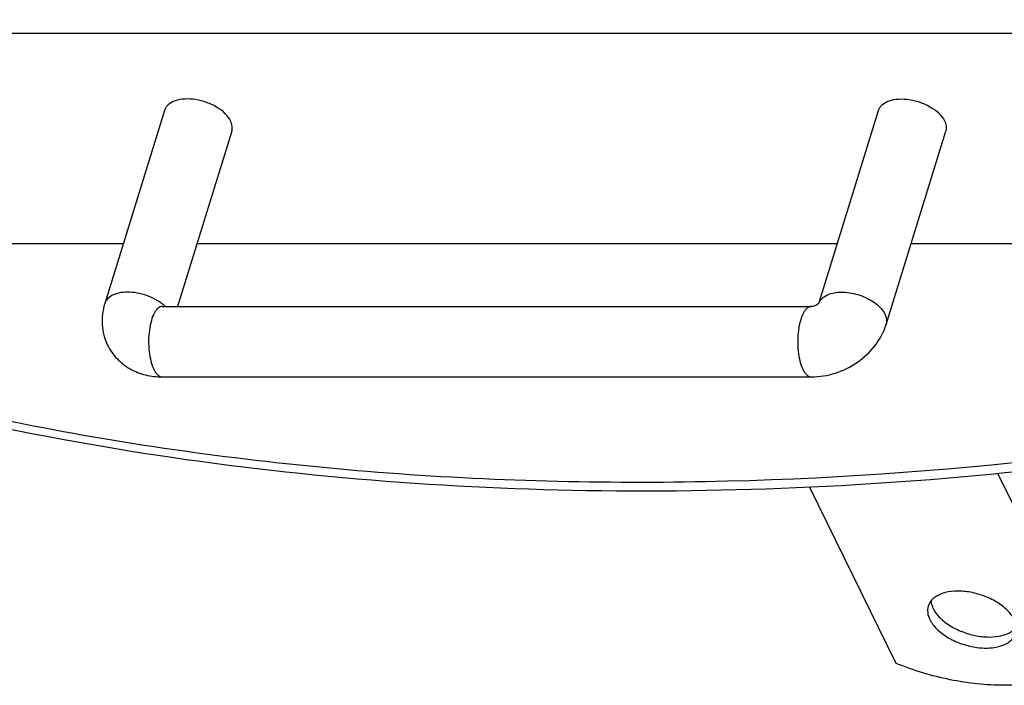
# Model space of a CAD drawing. Header units: millimetres. Extents: x 0 to 4200, y 0 to 2970.
# Tile 11 of 17: x 3044 to 3183, y 887 to 981. Entities that reach past the tile are written whole.
import ezdxf

# ---------------------------------------------------------------- set-up
doc = ezdxf.new("R2010")
doc.units = ezdxf.units.MM
doc.header["$LTSCALE"] = 231
doc.layers.get('0').update_dxf_attribs({"linetype": 'CONTINUOUS'})
doc.layers.add('005_AXIS', color=7, linetype='CONTINUOUS')

msp = doc.modelspace()

# ---------------------------------------------------------------- linework, layer by layer
at = {"color": 7, "linetype": 'CONTINUOUS'}
for p, q in [((2946.89, 979.058), (3279.954, 979.058)), ((3064.087, 968.102), (3055.615, 940.686)), ((3156.982, 940.847), (3165.404, 968.102)), ((3073.641, 965.15), (3065.96, 940.293)), ((3166.486, 937.733), (3174.958, 965.15)), ((2961.532, 949.221), (3058.252, 949.221)), ((3068.719, 949.221), (3159.569, 949.221)), ((3170.036, 949.221), (3294.596, 949.221)), ((3156.97, 940.809), (3156.982, 940.847)), ((3063.772, 940.293), (3063.787, 940.293)), ((3063.787, 940.293), (3155.893, 940.293)), ((3063.787, 930.293), (3155.893, 930.293))]:
    msp.add_line(p, q, dxfattribs=at)
at = {"color": 9, "linetype": 'CONTINUOUS'}
msp.add_arc((3158.514, 940.196), 1.656, 156.91377, 157.27837, dxfattribs=at)
at = {"color": 7, "linetype": 'CONTINUOUS'}
for points, knots in [([(2832.165, 1070.946), (2836.021, 1063.089), (2844.633, 1047.744), (2860.062, 1026.19), (2877.918, 1006.205), (2898.082, 987.918), (2920.423, 971.443), (2953.314, 951.792), (2999.373, 932.402), (3059.902, 918.079), (3124.912, 912.664), (3192.787, 916.256), (3261.865, 928.738), (3330.442, 949.79), (3396.825, 978.885), (3459.372, 1015.3), (3516.532, 1058.138), (3566.887, 1106.344), (3609.188, 1158.748), (3642.364, 1214.057), (3658.242, 1253.011), (3664.262, 1272.495)], [0, 0, 0, 0, 0.025303, 0.050752, 0.0764867, 0.1026352, 0.1293098, 0.156603, 0.2132554, 0.2729662, 0.3357172, 0.4012083, 0.4689156, 0.5381521, 0.608126, 0.6779966, 0.7469301, 0.8141549, 0.8790183, 0.9410455, 1, 1, 1, 1]), ([(2963.237, 949.203), (2976.307, 943.266), (3003.773, 932.897), (3047.295, 922.16), (3093.364, 916.062), (3158.205, 914.193), (3224.699, 922.022), (3290.612, 938.618), (3339.959, 955.603), (3388.018, 976.769), (3449.237, 1010.023), (3505.63, 1050.41), (3555.228, 1096.935), (3598.267, 1145.41), (3624.92, 1185.738), (3639.167, 1213.746)], [0, 0, 0, 0, 0.0545759, 0.1112701, 0.1700799, 0.2308972, 0.3575505, 0.4229133, 0.4891017, 0.5557099, 0.622318, 0.7537491, 0.8179091, 0.8805339, 1, 1, 1, 1]), ([(3073.47, 966.626), (3073.285, 967.001), (3072.713, 967.732), (3071.547, 968.605), (3070.112, 969.279), (3068.551, 969.685), (3067.021, 969.782), (3065.67, 969.561), (3064.752, 969.086), (3064.277, 968.552), (3064.134, 968.254), (3064.087, 968.102)], [0, 0, 0, 0, 0.113814, 0.2472619, 0.3935398, 0.5425551, 0.6835947, 0.8078261, 0.9113212, 0.9567989, 1, 1, 1, 1]), ([(3165.404, 968.102), (3165.451, 968.254), (3165.594, 968.552), (3166.068, 969.086), (3166.987, 969.561), (3168.337, 969.782), (3169.868, 969.685), (3171.428, 969.279), (3172.864, 968.605), (3174.03, 967.732), (3174.602, 967.001), (3174.786, 966.626)], [0, 0, 0, 0, 0.0432011, 0.0886788, 0.1921739, 0.3164053, 0.4574449, 0.6064602, 0.7527381, 0.886186, 1, 1, 1, 1]), ([(3073.641, 965.15), (3073.712, 965.378), (3073.75, 965.899), (3073.587, 966.388), (3073.47, 966.626)], [0, 0, 0, 0, 0.4740096, 1, 1, 1, 1]), ([(3174.786, 966.626), (3174.903, 966.388), (3175.067, 965.899), (3175.029, 965.378), (3174.958, 965.15)], [0, 0, 0, 0, 0.5259904, 1, 1, 1, 1]), ([(3055.615, 940.686), (3055.319, 939.728), (3055.054, 937.694), (3055.58, 935.7), (3056.02, 934.804)], [0, 0, 0, 0, 0.5009985, 1, 1, 1, 1]), ([(3155.893, 940.293), (3155.945, 940.293), (3156.105, 940.314), (3156.471, 940.427), (3156.765, 940.601), (3156.923, 940.758)], [0, 0, 0, 0, 0.135804, 0.4181896, 1, 1, 1, 1]), ([(3156.923, 940.758), (3156.934, 940.769), (3156.96, 940.796), (3156.984, 940.825), (3156.997, 940.843)], [0, 0, 0, 0, 0.4192585, 1, 1, 1, 1]), ([(3155.893, 930.293), (3157.042, 930.293), (3159.366, 930.678), (3162.509, 932.231), (3165.057, 934.608), (3166.154, 936.661), (3166.486, 937.733)], [0, 0, 0, 0, 0.2507445, 0.5044365, 0.755104, 1, 1, 1, 1]), ([(3056.02, 934.804), (3056.364, 934.103), (3057.278, 932.799), (3059.167, 931.347), (3061.398, 930.476), (3062.99, 930.293), (3063.787, 930.293)], [0, 0, 0, 0, 0.2480823, 0.4965987, 0.7466705, 1, 1, 1, 1])]:
    msp.add_open_spline(points, degree=3, knots=knots, dxfattribs=at)
at = {"color": 9, "linetype": 'CONTINUOUS'}
for points, knots in [([(3064.176, 940.293), (3063.869, 940.588), (3063.154, 941.126), (3061.93, 941.739), (3060.586, 942.158), (3059.228, 942.348), (3057.958, 942.297), (3056.867, 942.004), (3056.031, 941.476), (3055.697, 940.951), (3055.615, 940.686)], [0, 0, 0, 0, 0.1320617, 0.2755649, 0.4231861, 0.5669025, 0.6993534, 0.8153318, 0.9137347, 1, 1, 1, 1]), ([(3156.99, 940.845), (3157.116, 941.141), (3157.597, 941.706), (3158.909, 942.288), (3160.83, 942.397), (3163.064, 941.878), (3165.027, 940.84), (3166.034, 939.781), (3166.314, 939.209)], [0, 0, 0, 0, 0.0892452, 0.1952561, 0.3901621, 0.610637, 0.8236509, 1, 1, 1, 1]), ([(3063.787, 940.293), (3063.685, 940.293), (3063.468, 940.247), (3063.169, 940.055), (3062.892, 939.755), (3062.529, 939.18), (3062.176, 938.23), (3061.912, 936.899), (3061.811, 935.422), (3061.883, 933.933), (3062.12, 932.569), (3062.4, 931.736), (3062.577, 931.376)], [0, 0, 0, 0, 0.0313934, 0.066536, 0.1078922, 0.1565391, 0.2753624, 0.4178848, 0.5738379, 0.7308845, 0.876531, 1, 1, 1, 1]), ([(3155.893, 940.293), (3155.791, 940.293), (3155.574, 940.247), (3155.275, 940.055), (3154.998, 939.755), (3154.635, 939.18), (3154.282, 938.23), (3154.018, 936.899), (3153.917, 935.422), (3153.989, 933.933), (3154.226, 932.569), (3154.506, 931.736), (3154.683, 931.376)], [0, 0, 0, 0, 0.0313934, 0.066536, 0.1078922, 0.1565391, 0.2753624, 0.4178848, 0.5738379, 0.7308845, 0.876531, 1, 1, 1, 1]), ([(3166.314, 939.209), (3166.431, 938.971), (3166.595, 938.482), (3166.556, 937.962), (3166.486, 937.733)], [0, 0, 0, 0, 0.5259903, 1, 1, 1, 1]), ([(3062.577, 931.376), (3062.656, 931.215), (3062.819, 930.927), (3063.115, 930.575), (3063.437, 930.348), (3063.676, 930.293), (3063.787, 930.293)], [0, 0, 0, 0, 0.3159479, 0.5820842, 0.8045575, 1, 1, 1, 1]), ([(3154.683, 931.376), (3154.762, 931.215), (3154.926, 930.927), (3155.221, 930.575), (3155.543, 930.348), (3155.782, 930.293), (3155.893, 930.293)], [0, 0, 0, 0, 0.3159479, 0.5820842, 0.8045575, 1, 1, 1, 1])]:
    msp.add_open_spline(points, degree=3, knots=knots, dxfattribs=at)
at = {"layer": '005_AXIS', "color": 7, "linetype": 'CONTINUOUS'}
for p, q in [((3182.315, 916.609), (3195.551, 889.637)), ((3167.92, 889.637), (3155.619, 914.703))]:
    msp.add_line(p, q, dxfattribs=at)
for points, knots in [([(3184.672, 895.853), (3184.432, 896.341), (3183.688, 897.291), (3182.173, 898.426), (3180.307, 899.303), (3178.277, 899.83), (3176.29, 899.957), (3174.761, 899.704), (3173.756, 899.267), (3173.165, 898.857), (3172.722, 898.358), (3172.536, 897.97), (3172.475, 897.772)], [0, 0, 0, 0, 0.1137565, 0.247137, 0.393341, 0.542281, 0.6832493, 0.807418, 0.8618928, 0.9113661, 0.9568207, 1, 1, 1, 1]), ([(3172.869, 898.511), (3172.876, 898.421), (3172.925, 898.044), (3173.055, 897.68), (3173.182, 897.42)], [0, 0, 0, 0, 0.2374742, 1, 1, 1, 1]), ([(3172.475, 897.772), (3172.383, 897.475), (3172.333, 896.798), (3172.546, 896.163), (3172.698, 895.853)], [0, 0, 0, 0, 0.4740095, 1, 1, 1, 1]), ([(3173.182, 897.42), (3173.4, 896.976), (3174.056, 896.107), (3175.393, 895.038), (3177.053, 894.173), (3178.89, 893.586), (3180.762, 893.332), (3182.873, 893.436), (3184.411, 894.051), (3184.982, 894.762)], [0, 0, 0, 0, 0.1102514, 0.2383842, 0.3793144, 0.5251208, 0.6669473, 0.7966956, 1, 1, 1, 1]), ([(3172.698, 895.853), (3172.938, 895.365), (3173.682, 894.415), (3175.197, 893.28), (3177.063, 892.404), (3179.093, 891.876), (3181.08, 891.75), (3182.609, 892.002), (3183.614, 892.439), (3184.205, 892.85), (3184.648, 893.349), (3184.834, 893.737), (3184.895, 893.934)], [0, 0, 0, 0, 0.1137565, 0.247137, 0.393341, 0.542281, 0.6832493, 0.807418, 0.8618928, 0.9113661, 0.9568207, 1, 1, 1, 1]), ([(3195.551, 889.637), (3193.927, 888.543), (3190.991, 887.39), (3186.78, 886.651), (3181.886, 886.395), (3175.443, 887.111), (3170.394, 888.634), (3167.92, 889.637)], [0, 0, 0, 0, 0.2057688, 0.3232563, 0.4492118, 0.7194493, 1, 1, 1, 1])]:
    msp.add_open_spline(points, degree=3, knots=knots, dxfattribs=at)

doc.saveas('drawing.dxf')
